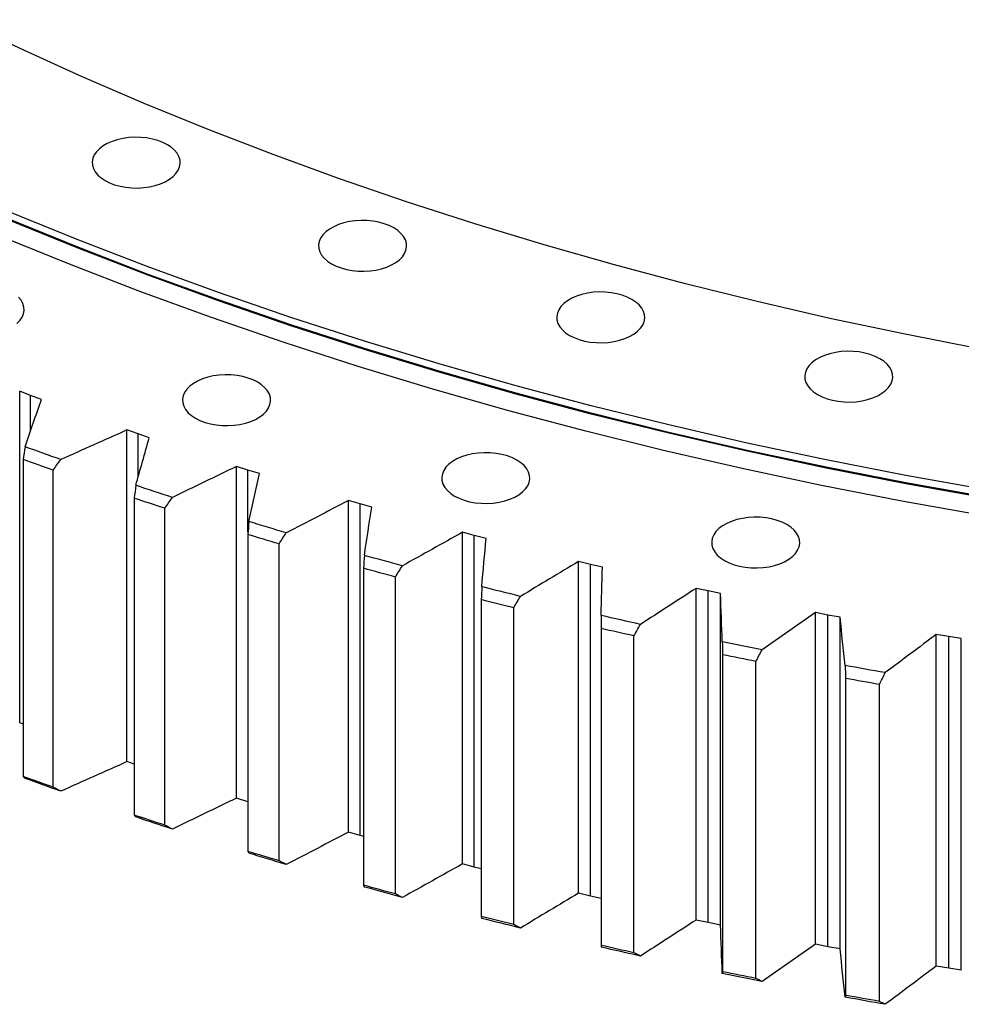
# Model space of a CAD drawing. Header units: millimetres. Extents: x 477 to 15409, y 37490 to 48782.
# Tile 16 of 25: x 9521 to 9938, y 42246 to 42683. Entities that reach past the tile are written whole.
import ezdxf

# ---------------------------------------------------------------- set-up
doc = ezdxf.new("R2010")
doc.units = ezdxf.units.MM
doc.header["$LTSCALE"] = 50

msp = doc.modelspace()

# ---------------------------------------------------------------- linework, layer by layer
at = {"lineweight": 25}
for p, q in [((9525.76, 42516.09), (9520.93, 42517.92)), ((9520.93, 42370.94), (9520.93, 42517.92)), ((9530.62, 42514.3), (9525.76, 42516.09)), ((9525.76, 42500.43), (9525.76, 42516.09)), ((9573.38, 42499.02), (9568.44, 42500.74)), ((9568.44, 42353.76), (9568.44, 42500.74)), ((9578.35, 42497.33), (9573.38, 42499.02)), ((9573.38, 42479.84), (9573.38, 42499.02)), ((9522.45, 42487.64), (9522.45, 42347.19)), ((9622.05, 42482.96), (9617.01, 42484.58)), ((9617.01, 42337.61), (9617.01, 42484.58)), ((9535.74, 42342.43), (9535.74, 42482.87)), ((9627.13, 42481.39), (9622.05, 42482.96)), ((9622.05, 42455.49), (9622.05, 42482.96)), ((9571.67, 42470.51), (9571.67, 42330.07)), ((9585.26, 42325.59), (9585.26, 42466.03)), ((9671.71, 42467.96), (9666.57, 42469.47)), ((9666.57, 42322.49), (9666.57, 42469.47)), ((9676.89, 42466.49), (9671.71, 42467.96)), ((9671.71, 42320.98), (9671.71, 42467.96)), ((9621.95, 42454.44), (9621.95, 42314)), ((9722.29, 42454.01), (9717.06, 42455.41)), ((9717.06, 42308.44), (9717.06, 42455.41)), ((9727.56, 42452.65), (9722.29, 42454.01)), ((9722.29, 42307.04), (9722.29, 42454.01)), ((9635.81, 42309.81), (9635.81, 42450.25)), ((9773.73, 42441.15), (9768.41, 42442.44)), ((9768.41, 42295.46), (9768.41, 42442.44)), ((9779.08, 42439.9), (9773.73, 42441.15)), ((9773.73, 42294.17), (9773.73, 42441.15)), ((9673.22, 42439.45), (9673.22, 42299.01)), ((9687.34, 42295.11), (9687.34, 42435.56)), ((9825.95, 42429.39), (9820.55, 42430.56)), ((9820.55, 42283.58), (9820.55, 42430.56)), ((9831.38, 42428.25), (9825.95, 42429.39)), ((9825.95, 42282.41), (9825.95, 42429.39)), ((9831.38, 42281.28), (9831.38, 42428.25)), ((9725.41, 42425.56), (9725.41, 42285.11)), ((9739.77, 42281.52), (9739.77, 42421.97)), ((9878.88, 42418.74), (9873.41, 42419.8)), ((9873.41, 42272.82), (9873.41, 42419.8)), ((9884.38, 42417.72), (9878.88, 42418.74)), ((9878.88, 42271.76), (9878.88, 42418.74)), ((9884.38, 42270.75), (9884.38, 42417.72)), ((9778.45, 42412.78), (9778.45, 42272.33)), ((9793.02, 42269.05), (9793.02, 42409.49)), ((9932.46, 42409.22), (9926.92, 42410.16)), ((9926.92, 42263.19), (9926.92, 42410.16)), ((9938.01, 42408.32), (9932.46, 42409.22)), ((9932.46, 42262.24), (9932.46, 42409.22)), ((9938.01, 42261.35), (9938.01, 42408.32)), ((9832.26, 42401.13), (9832.26, 42260.68)), ((9847.03, 42257.71), (9847.03, 42398.16)), ((9886.78, 42390.63), (9886.78, 42250.19)), ((9901.73, 42247.53), (9901.73, 42387.98)), ((9522.45, 42370.36), (9520.93, 42370.94)), ((9571.67, 42352.63), (9568.44, 42353.76)), ((9621.95, 42336.02), (9617.01, 42337.61)), ((9671.71, 42320.98), (9666.57, 42322.49)), ((9673.22, 42320.55), (9671.71, 42320.98)), ((9722.29, 42307.04), (9717.06, 42308.44)), ((9725.41, 42306.23), (9722.29, 42307.04)), ((9773.73, 42294.17), (9768.41, 42295.46)), ((9778.45, 42293.07), (9773.73, 42294.17)), ((9825.95, 42282.41), (9820.55, 42283.58)), ((9831.38, 42281.28), (9825.95, 42282.41)), ((9878.88, 42271.76), (9873.41, 42272.82)), ((9884.38, 42270.75), (9878.88, 42271.76)), ((9932.46, 42262.24), (9926.92, 42263.19)), ((9938.01, 42261.35), (9932.46, 42262.24))]:
    msp.add_line(p, q, dxfattribs=at)
at = {"lineweight": 25, "flags": 128}
for points in [[(9945.19, 42536.86), (9912.36, 42543.29), (9879.85, 42550.21), (9847.65, 42557.63), (9815.81, 42565.53), (9784.33, 42573.9), (9753.24, 42582.75), (9722.57, 42592.07), (9692.33, 42601.85), (9662.54, 42612.08), (9633.22, 42622.76), (9604.4, 42633.87), (9576.1, 42645.42), (9548.33, 42657.39), (9521.11, 42669.78), (9494.46, 42682.58)], [(9558.75, 42611.27), (9560.76, 42610.26), (9562.98, 42609.42), (9565.39, 42608.76), (9567.92, 42608.29), (9570.55, 42608.03), (9573.21, 42607.98), (9575.85, 42608.14), (9578.44, 42608.5), (9580.92, 42609.07), (9583.24, 42609.82), (9585.36, 42610.75), (9587.24, 42611.83), (9588.85, 42613.06), (9590.15, 42614.4), (9591.13, 42615.83), (9591.76, 42617.32), (9592.03, 42618.85), (9591.94, 42620.38), (9591.49, 42621.9), (9590.68, 42623.36), (9589.54, 42624.75), (9588.08, 42626.03), (9586.33, 42627.19), (9584.32, 42628.2), (9582.1, 42629.04), (9579.69, 42629.7), (9577.16, 42630.17), (9574.53, 42630.43), (9571.87, 42630.48), (9569.23, 42630.33), (9566.64, 42629.96), (9564.17, 42629.4), (9561.85, 42628.64), (9559.73, 42627.72), (9557.84, 42626.63), (9556.24, 42625.41), (9554.93, 42624.07), (9553.95, 42622.64), (9553.32, 42621.14), (9553.05, 42619.62), (9553.14, 42618.08), (9553.6, 42616.57), (9554.4, 42615.1), (9555.54, 42613.71), (9557, 42612.43), (9558.75, 42611.27)], [(9949.18, 42474.19), (9913.51, 42480.58), (9878.15, 42487.51), (9843.11, 42494.97), (9808.43, 42502.96), (9774.12, 42511.47), (9740.2, 42520.5), (9706.71, 42530.03), (9673.66, 42540.07), (9641.08, 42550.6), (9608.98, 42561.63), (9577.4, 42573.13), (9546.35, 42585.11), (9515.85, 42597.55)], [(9949.18, 42470.92), (9913.51, 42477.31), (9878.15, 42484.24), (9843.11, 42491.71), (9808.43, 42499.69), (9774.12, 42508.2), (9740.2, 42517.23), (9706.71, 42526.77), (9673.66, 42536.8), (9641.08, 42547.34), (9608.98, 42558.36), (9577.4, 42569.86), (9546.35, 42581.84), (9515.85, 42594.28)], [(9949.18, 42470.51), (9913.51, 42476.91), (9878.15, 42483.84), (9843.11, 42491.3), (9808.43, 42499.29), (9774.12, 42507.8), (9740.2, 42516.82), (9706.71, 42526.36), (9673.66, 42536.39), (9641.08, 42546.93), (9608.98, 42557.95), (9577.4, 42569.46), (9546.35, 42581.43), (9515.85, 42593.88)], [(9659.04, 42574.39), (9661.04, 42573.38), (9663.27, 42572.54), (9665.67, 42571.88), (9668.21, 42571.41), (9670.83, 42571.15), (9673.49, 42571.1), (9676.14, 42571.26), (9678.72, 42571.62), (9681.2, 42572.18), (9683.52, 42572.94), (9685.64, 42573.87), (9687.52, 42574.95), (9689.13, 42576.18), (9690.44, 42577.51), (9691.41, 42578.94), (9692.04, 42580.44), (9692.31, 42581.97), (9692.22, 42583.5), (9691.77, 42585.02), (9690.97, 42586.48), (9689.82, 42587.87), (9688.36, 42589.15), (9686.61, 42590.31), (9684.61, 42591.32), (9682.38, 42592.16), (9679.98, 42592.82), (9677.44, 42593.29), (9674.82, 42593.55), (9672.16, 42593.6), (9669.51, 42593.44), (9666.93, 42593.08), (9664.45, 42592.52), (9662.13, 42591.76), (9660.01, 42590.83), (9658.13, 42589.75), (9656.52, 42588.52), (9655.22, 42587.18), (9654.24, 42585.76), (9653.61, 42584.26), (9653.34, 42582.73), (9653.43, 42581.2), (9653.88, 42579.68), (9654.68, 42578.22), (9655.83, 42576.83), (9657.29, 42575.55), (9659.04, 42574.39)], [(9947.47, 42462.78), (9911.66, 42469.2), (9876.15, 42476.16), (9840.96, 42483.65), (9806.13, 42491.68), (9771.68, 42500.22), (9737.62, 42509.29), (9703.98, 42518.86), (9670.8, 42528.94), (9638.08, 42539.52), (9605.85, 42550.59), (9574.13, 42562.14), (9542.95, 42574.17), (9512.32, 42586.66)], [(9519.73, 42547.91), (9521.03, 42549.25), (9522.01, 42550.68), (9522.64, 42552.17), (9522.91, 42553.7), (9522.82, 42555.23), (9522.37, 42556.75), (9521.57, 42558.21), (9520.42, 42559.6)], [(9764.51, 42542.69), (9766.51, 42541.68), (9768.74, 42540.84), (9771.14, 42540.18), (9773.68, 42539.72), (9776.3, 42539.46), (9778.96, 42539.4), (9781.61, 42539.56), (9784.2, 42539.92), (9786.67, 42540.49), (9788.99, 42541.24), (9791.11, 42542.17), (9792.99, 42543.26), (9794.6, 42544.48), (9795.91, 42545.82), (9796.88, 42547.25), (9797.51, 42548.74), (9797.79, 42550.27), (9797.69, 42551.81), (9797.24, 42553.32), (9796.44, 42554.78), (9795.29, 42556.17), (9793.83, 42557.46), (9792.09, 42558.61), (9790.08, 42559.62), (9787.85, 42560.47), (9785.45, 42561.13), (9782.91, 42561.59), (9780.29, 42561.85), (9777.63, 42561.9), (9774.98, 42561.75), (9772.4, 42561.38), (9769.92, 42560.82), (9767.6, 42560.07), (9765.48, 42559.14), (9763.6, 42558.05), (9761.99, 42556.83), (9760.69, 42555.49), (9759.71, 42554.06), (9759.08, 42552.57), (9758.81, 42551.04), (9758.9, 42549.5), (9759.35, 42547.99), (9760.16, 42546.52), (9761.3, 42545.14), (9762.76, 42543.85), (9764.51, 42542.69)], [(9874.36, 42516.43), (9876.37, 42515.42), (9878.59, 42514.57), (9881, 42513.91), (9883.53, 42513.45), (9886.16, 42513.19), (9888.82, 42513.13), (9891.47, 42513.29), (9894.05, 42513.66), (9896.53, 42514.22), (9898.85, 42514.97), (9900.97, 42515.9), (9902.85, 42516.99), (9904.46, 42518.21), (9905.76, 42519.55), (9906.74, 42520.98), (9907.37, 42522.47), (9907.64, 42524), (9907.55, 42525.54), (9907.1, 42527.05), (9906.29, 42528.51), (9905.15, 42529.9), (9903.69, 42531.19), (9901.94, 42532.35), (9899.93, 42533.35), (9897.71, 42534.2), (9895.31, 42534.86), (9892.77, 42535.32), (9890.15, 42535.58), (9887.49, 42535.64), (9884.84, 42535.48), (9882.25, 42535.11), (9879.78, 42534.55), (9877.46, 42533.8), (9875.34, 42532.87), (9873.45, 42531.78), (9871.85, 42530.56), (9870.54, 42529.22), (9869.57, 42527.79), (9868.94, 42526.3), (9868.66, 42524.77), (9868.75, 42523.23), (9869.21, 42521.72), (9870.01, 42520.26), (9871.15, 42518.87), (9872.61, 42517.58), (9874.36, 42516.43)], [(9598.79, 42505.98), (9600.79, 42504.97), (9603.02, 42504.13), (9605.42, 42503.47), (9607.96, 42503), (9610.58, 42502.74), (9613.24, 42502.69), (9615.89, 42502.85), (9618.47, 42503.21), (9620.95, 42503.77), (9623.27, 42504.53), (9625.39, 42505.46), (9627.27, 42506.54), (9628.88, 42507.77), (9630.19, 42509.11), (9631.16, 42510.54), (9631.79, 42512.03), (9632.06, 42513.56), (9631.97, 42515.09), (9631.52, 42516.61), (9630.72, 42518.07), (9629.57, 42519.46), (9628.11, 42520.74), (9626.36, 42521.9), (9624.36, 42522.91), (9622.13, 42523.75), (9619.73, 42524.41), (9617.19, 42524.88), (9614.57, 42525.14), (9611.91, 42525.19), (9609.26, 42525.03), (9606.68, 42524.67), (9604.2, 42524.11), (9601.88, 42523.35), (9599.76, 42522.43), (9597.88, 42521.34), (9596.27, 42520.11), (9594.97, 42518.78), (9593.99, 42517.35), (9593.36, 42515.85), (9593.09, 42514.33), (9593.18, 42512.79), (9593.63, 42511.28), (9594.43, 42509.81), (9595.58, 42508.42), (9597.04, 42507.14), (9598.79, 42505.98)], [(9539.13, 42487.65), (9537.15, 42488.35), (9535.16, 42489.06), (9533.18, 42489.77), (9531.19, 42490.47), (9529.21, 42491.19), (9527.24, 42491.9), (9525.26, 42492.61), (9523.29, 42493.33)], [(9713.58, 42471.48), (9715.59, 42470.47), (9717.81, 42469.63), (9720.22, 42468.97), (9722.75, 42468.51), (9725.38, 42468.24), (9728.04, 42468.19), (9730.68, 42468.35), (9733.27, 42468.71), (9735.75, 42469.28), (9738.07, 42470.03), (9740.19, 42470.96), (9742.07, 42472.04), (9743.68, 42473.27), (9744.98, 42474.61), (9745.96, 42476.04), (9746.59, 42477.53), (9746.86, 42479.06), (9746.77, 42480.59), (9746.32, 42482.11), (9745.51, 42483.57), (9744.37, 42484.96), (9742.91, 42486.24), (9741.16, 42487.4), (9739.15, 42488.41), (9736.93, 42489.26), (9734.52, 42489.92), (9731.99, 42490.38), (9729.37, 42490.64), (9726.71, 42490.69), (9724.06, 42490.54), (9721.47, 42490.17), (9719, 42489.61), (9716.68, 42488.86), (9714.56, 42487.93), (9712.67, 42486.84), (9711.07, 42485.62), (9709.76, 42484.28), (9708.78, 42482.85), (9708.15, 42481.36), (9707.88, 42479.83), (9707.97, 42478.29), (9708.43, 42476.78), (9709.23, 42475.31), (9710.37, 42473.93), (9711.83, 42472.64), (9713.58, 42471.48)], [(9535.74, 42482.87), (9534.07, 42483.47), (9532.41, 42484.06), (9530.75, 42484.65), (9529.08, 42485.25), (9527.42, 42485.84), (9525.76, 42486.44), (9524.11, 42487.04), (9522.45, 42487.64)], [(9588.55, 42470.88), (9586.52, 42471.54), (9584.49, 42472.2), (9582.47, 42472.87), (9580.44, 42473.53), (9578.42, 42474.2), (9576.39, 42474.87), (9574.37, 42475.55), (9572.35, 42476.22)], [(9585.26, 42466.03), (9583.56, 42466.59), (9581.85, 42467.15), (9580.15, 42467.7), (9578.46, 42468.26), (9576.76, 42468.82), (9575.06, 42469.39), (9573.37, 42469.95), (9571.67, 42470.51)], [(9833.15, 42442.89), (9835.16, 42441.88), (9837.38, 42441.04), (9839.78, 42440.38), (9842.32, 42439.91), (9844.94, 42439.65), (9847.6, 42439.6), (9850.25, 42439.76), (9852.84, 42440.12), (9855.31, 42440.69), (9857.63, 42441.44), (9859.75, 42442.37), (9861.64, 42443.45), (9863.24, 42444.68), (9864.55, 42446.02), (9865.52, 42447.45), (9866.15, 42448.94), (9866.43, 42450.47), (9866.34, 42452), (9865.88, 42453.52), (9865.08, 42454.98), (9863.94, 42456.37), (9862.48, 42457.65), (9860.73, 42458.81), (9858.72, 42459.82), (9856.5, 42460.66), (9854.09, 42461.32), (9851.56, 42461.79), (9848.93, 42462.05), (9846.27, 42462.1), (9843.63, 42461.95), (9841.04, 42461.58), (9838.56, 42461.02), (9836.24, 42460.26), (9834.12, 42459.34), (9832.24, 42458.25), (9830.63, 42457.03), (9829.33, 42455.69), (9828.35, 42454.26), (9827.72, 42452.76), (9827.45, 42451.24), (9827.54, 42449.7), (9827.99, 42448.19), (9828.8, 42446.72), (9829.94, 42445.33), (9831.4, 42444.05), (9833.15, 42442.89)], [(9639.01, 42455.17), (9636.93, 42455.79), (9634.86, 42456.41), (9632.8, 42457.03), (9630.73, 42457.65), (9628.66, 42458.28), (9626.6, 42458.9), (9624.54, 42459.53), (9622.48, 42460.16)], [(9635.81, 42450.25), (9634.08, 42450.77), (9632.34, 42451.29), (9630.61, 42451.82), (9628.87, 42452.34), (9627.14, 42452.86), (9625.41, 42453.39), (9623.68, 42453.92), (9621.95, 42454.44)], [(9690.42, 42440.54), (9688.31, 42441.11), (9686.21, 42441.69), (9684.1, 42442.27), (9682, 42442.84), (9679.89, 42443.43), (9677.79, 42444.01), (9675.69, 42444.59), (9673.59, 42445.18)], [(9687.34, 42435.56), (9685.57, 42436.04), (9683.8, 42436.52), (9682.04, 42437.01), (9680.27, 42437.49), (9678.51, 42437.98), (9676.74, 42438.47), (9674.98, 42438.96), (9673.22, 42439.45)], [(9742.74, 42427.01), (9740.59, 42427.54), (9738.45, 42428.07), (9736.31, 42428.6), (9734.17, 42429.13), (9732.03, 42429.67), (9729.89, 42430.21), (9727.76, 42430.75), (9725.62, 42431.29)], [(9739.77, 42421.97), (9737.97, 42422.41), (9736.17, 42422.85), (9734.37, 42423.3), (9732.58, 42423.75), (9730.78, 42424.2), (9728.99, 42424.65), (9727.2, 42425.1), (9725.41, 42425.56)], [(9795.88, 42414.6), (9793.7, 42415.08), (9791.53, 42415.57), (9789.35, 42416.05), (9787.18, 42416.54), (9785.01, 42417.03), (9782.84, 42417.52), (9780.67, 42418.02), (9778.5, 42418.51)], [(9793.02, 42409.49), (9791.2, 42409.9), (9789.37, 42410.31), (9787.55, 42410.71), (9785.73, 42411.12), (9783.9, 42411.53), (9782.08, 42411.95), (9780.26, 42412.36), (9778.45, 42412.78)], [(9849.77, 42403.32), (9847.57, 42403.76), (9845.36, 42404.2), (9843.16, 42404.64), (9840.96, 42405.08), (9838.76, 42405.52), (9836.56, 42405.97), (9834.36, 42406.42), (9832.16, 42406.87)], [(9847.03, 42398.16), (9845.18, 42398.52), (9843.34, 42398.89), (9841.49, 42399.26), (9839.64, 42399.63), (9837.79, 42400.01), (9835.95, 42400.38), (9834.1, 42400.75), (9832.26, 42401.13)], [(9904.35, 42393.2), (9902.12, 42393.59), (9899.89, 42393.98), (9897.66, 42394.37), (9895.43, 42394.77), (9893.2, 42395.16), (9890.97, 42395.56), (9888.74, 42395.96), (9886.52, 42396.37)], [(9901.73, 42387.98), (9899.86, 42388.3), (9897.99, 42388.63), (9896.12, 42388.96), (9894.25, 42389.29), (9892.38, 42389.63), (9890.51, 42389.96), (9888.65, 42390.3), (9886.78, 42390.63)], [(9535.74, 42342.43), (9534.07, 42343.02), (9532.41, 42343.61), (9530.75, 42344.21), (9529.08, 42344.8), (9527.42, 42345.4), (9525.76, 42346), (9524.11, 42346.59), (9522.45, 42347.19)], [(9539.13, 42340.67), (9537.15, 42341.37), (9535.16, 42342.08), (9533.18, 42342.79), (9531.19, 42343.5), (9529.21, 42344.21), (9527.24, 42344.92), (9525.26, 42345.64), (9523.29, 42346.35)], [(9585.26, 42325.59), (9583.56, 42326.14), (9581.85, 42326.7), (9580.15, 42327.26), (9578.46, 42327.82), (9576.76, 42328.38), (9575.06, 42328.94), (9573.37, 42329.5), (9571.67, 42330.07)], [(9588.55, 42323.9), (9586.52, 42324.56), (9584.49, 42325.23), (9582.47, 42325.89), (9580.44, 42326.56), (9578.42, 42327.23), (9576.39, 42327.9), (9574.37, 42328.57), (9572.35, 42329.24)], [(9635.81, 42309.81), (9634.08, 42310.33), (9632.34, 42310.85), (9630.61, 42311.37), (9628.87, 42311.89), (9627.14, 42312.42), (9625.41, 42312.94), (9623.68, 42313.47), (9621.95, 42314)], [(9639.01, 42308.19), (9636.93, 42308.81), (9634.86, 42309.43), (9632.8, 42310.05), (9630.73, 42310.67), (9628.66, 42311.3), (9626.6, 42311.93), (9624.54, 42312.55), (9622.48, 42313.19)], [(9687.34, 42295.11), (9685.57, 42295.6), (9683.8, 42296.08), (9682.04, 42296.56), (9680.27, 42297.05), (9678.51, 42297.54), (9676.74, 42298.02), (9674.98, 42298.51), (9673.22, 42299.01)], [(9690.42, 42293.56), (9688.31, 42294.13), (9686.21, 42294.71), (9684.1, 42295.29), (9682, 42295.87), (9679.89, 42296.45), (9677.79, 42297.03), (9675.69, 42297.62), (9673.59, 42298.2)], [(9739.77, 42281.52), (9737.97, 42281.96), (9736.17, 42282.41), (9734.37, 42282.86), (9732.58, 42283.3), (9730.78, 42283.75), (9728.99, 42284.2), (9727.2, 42284.66), (9725.41, 42285.11)], [(9742.74, 42280.03), (9740.59, 42280.56), (9738.45, 42281.09), (9736.31, 42281.62), (9734.17, 42282.16), (9732.03, 42282.69), (9729.89, 42283.23), (9727.76, 42283.77), (9725.62, 42284.31)], [(9793.02, 42269.05), (9791.2, 42269.45), (9789.37, 42269.86), (9787.55, 42270.27), (9785.73, 42270.68), (9783.9, 42271.09), (9782.08, 42271.5), (9780.26, 42271.92), (9778.45, 42272.33)], [(9795.88, 42267.62), (9793.7, 42268.1), (9791.53, 42268.59), (9789.35, 42269.08), (9787.18, 42269.56), (9785.01, 42270.05), (9782.84, 42270.55), (9780.67, 42271.04), (9778.5, 42271.54)], [(9849.77, 42256.35), (9847.57, 42256.78), (9845.36, 42257.22), (9843.16, 42257.66), (9840.96, 42258.1), (9838.76, 42258.55), (9836.56, 42258.99), (9834.36, 42259.44), (9832.16, 42259.89)], [(9847.03, 42257.71), (9845.18, 42258.08), (9843.34, 42258.45), (9841.49, 42258.82), (9839.64, 42259.19), (9837.79, 42259.56), (9835.95, 42259.93), (9834.1, 42260.31), (9832.26, 42260.68)], [(9904.35, 42246.22), (9902.12, 42246.61), (9899.89, 42247), (9897.66, 42247.39), (9895.43, 42247.79), (9893.2, 42248.19), (9890.97, 42248.59), (9888.74, 42248.99), (9886.52, 42249.39)], [(9901.73, 42247.53), (9899.86, 42247.86), (9897.99, 42248.19), (9896.12, 42248.52), (9894.25, 42248.85), (9892.38, 42249.18), (9890.51, 42249.52), (9888.65, 42249.85), (9886.78, 42250.19)]]:
    msp.add_lwpolyline(points, dxfattribs=at)
at = {"lineweight": 25}
for points in [[(9523.29, 42493.33), (9525.7, 42500.33), (9528.15, 42507.32), (9530.62, 42514.3)], [(9568.44, 42500.74), (9558.7, 42496.37), (9548.93, 42492), (9539.13, 42487.65)], [(9572.35, 42476.22), (9574.33, 42483.27), (9576.33, 42490.3), (9578.35, 42497.33)], [(9523.29, 42493.33), (9523.01, 42491.43), (9522.73, 42489.54), (9522.45, 42487.64)], [(9535.74, 42482.87), (9536.87, 42484.46), (9538, 42486.06), (9539.13, 42487.65)], [(9617.01, 42484.58), (9607.55, 42480.01), (9598.07, 42475.44), (9588.55, 42470.88)], [(9622.48, 42460.16), (9624, 42467.25), (9625.55, 42474.32), (9627.13, 42481.39)], [(9572.35, 42476.22), (9572.13, 42474.32), (9571.9, 42472.42), (9571.67, 42470.51)], [(9585.26, 42466.03), (9586.36, 42467.65), (9587.45, 42469.26), (9588.55, 42470.88)], [(9666.57, 42469.47), (9657.41, 42464.69), (9648.22, 42459.93), (9639.01, 42455.17)], [(9673.59, 42445.18), (9674.66, 42452.29), (9675.76, 42459.39), (9676.89, 42466.49)], [(9622.48, 42460.16), (9622.3, 42458.26), (9622.13, 42456.35), (9621.95, 42454.44)], [(9635.81, 42450.25), (9636.88, 42451.89), (9637.94, 42453.53), (9639.01, 42455.17)], [(9717.06, 42455.41), (9708.21, 42450.45), (9699.33, 42445.49), (9690.42, 42440.54)], [(9725.62, 42431.29), (9726.24, 42438.42), (9726.88, 42445.54), (9727.56, 42452.65)], [(9673.59, 42445.18), (9673.47, 42443.27), (9673.34, 42441.36), (9673.22, 42439.45)], [(9687.34, 42435.56), (9688.37, 42437.22), (9689.4, 42438.88), (9690.42, 42440.54)], [(9768.41, 42442.44), (9759.88, 42437.29), (9751.33, 42432.15), (9742.74, 42427.01)], [(9778.5, 42418.51), (9778.66, 42425.65), (9778.86, 42432.78), (9779.08, 42439.9)], [(9725.62, 42431.29), (9725.55, 42429.38), (9725.48, 42427.47), (9725.41, 42425.56)], [(9739.77, 42421.97), (9740.76, 42423.65), (9741.75, 42425.33), (9742.74, 42427.01)], [(9820.55, 42430.56), (9812.36, 42425.23), (9804.13, 42419.91), (9795.88, 42414.6)], [(9832.16, 42406.87), (9831.87, 42414), (9831.61, 42421.13), (9831.38, 42428.25)], [(9778.5, 42418.51), (9778.48, 42416.6), (9778.46, 42414.69), (9778.45, 42412.78)], [(9873.41, 42419.8), (9865.56, 42414.3), (9857.68, 42408.81), (9849.77, 42403.32)], [(9793.02, 42409.49), (9793.97, 42411.19), (9794.93, 42412.9), (9795.88, 42414.6)], [(9886.52, 42396.37), (9885.77, 42403.49), (9885.06, 42410.61), (9884.38, 42417.72)], [(9926.92, 42410.16), (9919.43, 42404.5), (9911.9, 42398.85), (9904.35, 42393.2)], [(9832.16, 42406.87), (9832.19, 42404.95), (9832.23, 42403.04), (9832.26, 42401.13)], [(9847.03, 42398.16), (9847.95, 42399.88), (9848.86, 42401.6), (9849.77, 42403.32)], [(9886.52, 42396.37), (9886.61, 42394.46), (9886.69, 42392.54), (9886.78, 42390.63)], [(9901.73, 42387.98), (9902.61, 42389.72), (9903.48, 42391.46), (9904.35, 42393.2)], [(9568.44, 42353.76), (9558.7, 42349.39), (9548.93, 42345.02), (9539.13, 42340.67)], [(9522.45, 42347.19), (9522.73, 42346.91), (9523.01, 42346.63), (9523.29, 42346.35)], [(9539.13, 42340.67), (9538, 42341.26), (9536.87, 42341.84), (9535.74, 42342.43)], [(9617.01, 42337.61), (9607.55, 42333.03), (9598.07, 42328.46), (9588.55, 42323.9)], [(9571.67, 42330.07), (9571.9, 42329.79), (9572.13, 42329.52), (9572.35, 42329.24)], [(9588.55, 42323.9), (9587.45, 42324.46), (9586.36, 42325.03), (9585.26, 42325.59)], [(9666.57, 42322.49), (9657.41, 42317.72), (9648.22, 42312.95), (9639.01, 42308.19)], [(9621.95, 42314), (9622.13, 42313.73), (9622.3, 42313.46), (9622.48, 42313.19)], [(9639.01, 42308.19), (9637.94, 42308.73), (9636.88, 42309.27), (9635.81, 42309.81)], [(9717.06, 42308.44), (9708.21, 42303.47), (9699.33, 42298.51), (9690.42, 42293.56)], [(9673.22, 42299.01), (9673.34, 42298.74), (9673.47, 42298.47), (9673.59, 42298.2)], [(9690.42, 42293.56), (9689.4, 42294.08), (9688.37, 42294.6), (9687.34, 42295.11)], [(9768.41, 42295.46), (9759.88, 42290.31), (9751.33, 42285.17), (9742.74, 42280.03)], [(9725.41, 42285.11), (9725.48, 42284.84), (9725.55, 42284.58), (9725.62, 42284.31)], [(9820.55, 42283.58), (9812.36, 42278.26), (9804.13, 42272.94), (9795.88, 42267.62)], [(9742.74, 42280.03), (9741.75, 42280.53), (9740.76, 42281.02), (9739.77, 42281.52)], [(9832.16, 42259.89), (9831.87, 42267.03), (9831.61, 42274.15), (9831.38, 42281.28)], [(9778.45, 42272.33), (9778.46, 42272.07), (9778.48, 42271.8), (9778.5, 42271.54)], [(9873.41, 42272.82), (9865.56, 42267.32), (9857.68, 42261.83), (9849.77, 42256.35)], [(9886.52, 42249.39), (9885.77, 42256.51), (9885.06, 42263.63), (9884.38, 42270.75)], [(9795.88, 42267.62), (9794.93, 42268.1), (9793.97, 42268.57), (9793.02, 42269.05)], [(9926.92, 42263.19), (9919.43, 42257.53), (9911.9, 42251.87), (9904.35, 42246.22)], [(9832.26, 42260.68), (9832.23, 42260.42), (9832.19, 42260.15), (9832.16, 42259.89)], [(9849.77, 42256.35), (9848.86, 42256.8), (9847.95, 42257.26), (9847.03, 42257.71)], [(9886.78, 42250.19), (9886.69, 42249.92), (9886.61, 42249.66), (9886.52, 42249.39)], [(9904.35, 42246.22), (9903.48, 42246.66), (9902.61, 42247.09), (9901.73, 42247.53)]]:
    msp.add_open_spline(points, degree=3, dxfattribs=at)

doc.saveas('drawing.dxf')
